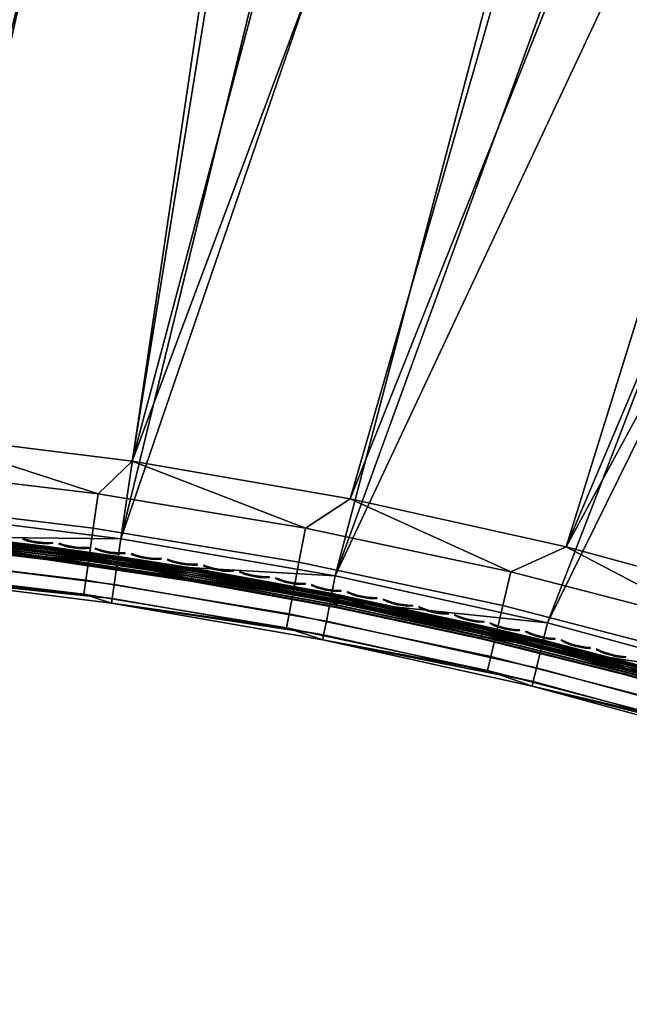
# Model space of a CAD drawing. Header units: inches. Extents: x 0 to 54.6, y -45.5 to 0.
# Tile 6 of 256: x 4.5 to 9.1, y -31.5 to -23.9. Entities that reach past the tile are written whole.
import ezdxf

# ---------------------------------------------------------------- set-up
doc = ezdxf.new("R2010")
doc.units = ezdxf.units.IN
doc.header["$LTSCALE"] = 0.03937
doc.header["$MEASUREMENT"] = 0
for name, color, linetype in [('A-FURN-3-ST', 151, 'Continuous'), ('A-FURN-3-ST-SEAM', 250, 'Continuous'), ('A-FURN-3-STITCH', 15, 'Continuous')]:
    doc.layers.add(name, color=color, linetype=linetype)

msp = doc.modelspace()

# ---------------------------------------------------------------- meshes
at = {"layer": 'A-FURN-3-ST'}
mesh = msp.add_polyface(dxfattribs=at)
corners = [(4.5144, -5.6273, 18), (6.4482, -5.5259, 17.9625), (4.3861, -5.3319, 17.9625), (2.3838, -5.4994, 18), (2.3183, -5.2118, 17.9625), (0.2502, -5.236, 17.9789), (0.25, -5.4505, 18), (6.4842, -5.2127, 5), (3.5781, -27.6808, 5), (1.9161, -27.5518, 5), (4.4109, -5.0175, 5), (2.3319, -4.8968, 5), (0.25, -27.5009, 5), (0.25, -4.8505, 5), (0, -27.5009, 5.25), (0, -4.8505, 5.25), (0.0335, -27.5009, 5.125), (0.0335, -4.8505, 5.125), (0.125, -27.5009, 5.0335), (0.125, -4.8505, 5.0335), (0.0731, -27.1011, 17.9069), (0.125, -26.9009, 17.9665), (0.0335, -26.9009, 17.875), (0.0063, -27.0775, 17.7881), (0, -26.9009, 17.75), (0.25, -26.9009, 18), (0.125, -5.4505, 17.9665), (0.0335, -5.4505, 17.875), (0, -5.4505, 17.75), (0, -5.2847, 17.7337), (0.0063, -5.2739, 17.7881), (0.0733, -5.2502, 17.9071), (0.1041, -5.2451, 17.9327), (0.1734, -5.2383, 17.9671), (3.6351, -27.0835, 18), (6.6387, -5.8342, 18), (1.9447, -26.9524, 18), (0, -27.7509, 16.9), (0, -4.6005, 16.9), (0, -27.7509, 5.5), (0, -4.6005, 5.5), (0, -5.1253, 17.6852)]
mesh.append_faces([[corners[k] for k in face] for face in [(0, 1, 2), (0, 2, 3), (3, 2, 4), (3, 4, 5), (5, 6, 3), (7, 8, 9), (7, 9, 10), (10, 9, 11), (11, 9, 12), (11, 12, 13), (14, 15, 16), (16, 15, 17), (16, 17, 18), (18, 17, 19), (18, 19, 12), (12, 19, 13), (20, 21, 22), (23, 22, 24), (25, 6, 21), (21, 6, 26), (21, 26, 22), (22, 26, 27), (22, 27, 24), (24, 27, 28), (29, 28, 30), (30, 28, 27), (30, 27, 31), (31, 27, 26), (31, 26, 32), (32, 26, 33), (5, 33, 6), (6, 33, 26), (34, 35, 36), (36, 35, 0), (36, 0, 3), (6, 25, 3), (3, 25, 36), (37, 38, 39), (39, 38, 40), (39, 40, 14), (14, 40, 15), (38, 37, 24), (24, 28, 38), (41, 28, 29)]])
mesh = msp.add_polyface(dxfattribs=at)
corners = [(23.0629, -10.2733, 18), (22.4284, -9.6913, 17.9625), (21.0919, -9.4544, 18), (20.5052, -8.9224, 17.9625), (19.0918, -8.7091, 18), (22.6875, -9.0756, 17.45), (20.742, -8.2978, 17.45), (20.68, -8.4613, 17.6778), (22.6197, -9.2368, 17.6778), (20.5993, -8.6743, 17.8526), (22.5313, -9.4468, 17.8526), (22.5509, -9.4008, 5), (20.6173, -8.6277, 5), (22.6251, -9.2244, 5.0381), (36.7792, -17.9587, 5), (16.2872, -31.4568, 5), (14.7886, -30.727, 5), (28.1686, -12.1281, 5), (13.2573, -30.0683, 5), (26.329, -11.1521, 5), (24.4557, -10.2426, 5), (11.6968, -29.4823, 5), (10.1105, -28.9702, 5), (18.6572, -7.9243, 5), (8.5019, -28.5331, 5), (16.6732, -7.2916, 5), (6.8746, -28.172, 5), (14.6678, -6.7303, 5), (12.6436, -6.2412, 5), (5.2321, -27.8877, 5), (10.6032, -5.8249, 5), (8.5492, -5.4819, 5), (3.5781, -27.6808, 5), (6.4842, -5.2127, 5), (16.5622, -30.9235, 18), (30.6033, -14.2615, 18), (15.0378, -30.1812, 18), (26.9071, -12.1275, 18), (13.4803, -29.5113, 18), (25.0022, -11.1647, 18), (11.893, -28.9153, 18), (10.2795, -28.3945, 18), (8.6434, -27.95, 18), (17.0655, -8.0385, 18), (15.0157, -7.4435, 18), (6.9881, -27.5828, 18), (12.9453, -6.9249, 18), (5.3175, -27.2938, 18), (10.8571, -6.4834, 18), (8.7539, -6.1197, 18), (3.6351, -27.0835, 18), (6.6387, -5.8342, 18)]
mesh.append_faces([[corners[k] for k in face] for face in [(0, 1, 2), (2, 1, 3), (2, 3, 4), (5, 6, 7, 8), (8, 7, 9, 10), (10, 9, 3, 1), (11, 12, 13), (14, 15, 16), (17, 16, 18), (17, 18, 19), (19, 18, 20), (20, 18, 21), (20, 21, 11), (11, 21, 22), (11, 22, 12), (12, 22, 23), (23, 22, 24), (23, 24, 25), (25, 24, 26), (25, 26, 27), (27, 26, 28), (28, 26, 29), (28, 29, 30), (30, 29, 31), (31, 29, 32), (31, 32, 33), (34, 35, 36), (36, 37, 38), (38, 37, 39), (38, 39, 40), (40, 39, 0), (40, 0, 2), (40, 2, 41), (41, 2, 4), (41, 4, 42), (42, 4, 43), (42, 43, 44), (42, 44, 45), (45, 44, 46), (45, 46, 47), (47, 46, 48), (47, 48, 49), (47, 49, 50), (50, 49, 51)]])
mesh = msp.add_polyface(dxfattribs=at)
corners = [(8.2197, -28.1407, 17.9625), (6.9881, -27.5828, 18), (6.6457, -27.8067, 17.9625), (5.3175, -27.2938, 18), (5.0584, -27.5437, 17.9625), (3.6351, -27.0835, 18), (3.4609, -27.3523, 17.9625), (1.9447, -26.9524, 18), (1.8217, -27.8999, 17.45), (3.3963, -28.0171, 17.45), (3.4132, -27.8431, 17.6778), (1.8308, -27.7253, 17.6778), (3.4352, -27.6164, 17.8526), (1.8426, -27.4978, 17.8526), (1.8563, -27.2328, 17.9625), (1.8907, -28.0511, 16.9), (3.5291, -28.1784, 16.9), (3.3857, -28.1265, 17.1847), (4.9485, -28.3137, 17.1847), (4.9641, -28.2049, 17.45), (4.9888, -28.0319, 17.6778), (5.0209, -27.8064, 17.8526), (5.1596, -28.3824, 16.9), (6.5014, -28.571, 17.1847), (6.5218, -28.463, 17.45), (6.5542, -28.2912, 17.6778), (6.5965, -28.0674, 17.8526), (6.7788, -28.6627, 16.9), (8.0412, -28.8977, 17.1847), (8.0664, -28.7908, 17.45), (6.7788, -28.6627, 5.5), (5.1596, -28.3824, 5.5), (3.5291, -28.1784, 5.5), (1.8907, -28.0511, 5.5), (6.7859, -28.6253, 5.3087), (5.1649, -28.3447, 5.3087), (3.5326, -28.1405, 5.3087), (1.9062, -27.7428, 5.0381), (3.5781, -27.6808, 5), (3.5591, -27.8712, 5.0381), (3.5431, -28.0326, 5.1464), (1.8979, -27.9048, 5.1464), (1.8924, -28.0131, 5.3087), (5.2321, -27.8877, 5), (5.2042, -28.077, 5.0381), (5.1806, -28.2375, 5.1464), (6.8746, -28.172, 5), (6.8378, -28.3598, 5.0381), (6.8067, -28.519, 5.1464)]
mesh.append_faces([[corners[k] for k in face] for face in [(0, 1, 2), (2, 1, 3), (2, 3, 4), (4, 3, 5), (4, 5, 6), (6, 5, 7), (8, 9, 10, 11), (11, 10, 12, 13), (13, 12, 6, 14), (15, 16, 17), (17, 16, 18), (17, 18, 19, 9), (9, 19, 20, 10), (10, 20, 21, 12), (12, 21, 4, 6), (16, 22, 18), (18, 22, 23), (18, 23, 24, 19), (19, 24, 25, 20), (20, 25, 26, 21), (21, 26, 2, 4), (22, 27, 23), (23, 27, 28), (23, 28, 29, 24), (30, 27, 31), (31, 27, 22), (31, 22, 32), (32, 22, 16), (32, 16, 33), (34, 30, 31), (34, 31, 35), (35, 31, 32), (35, 32, 36), (36, 32, 33), (37, 38, 39), (37, 39, 40, 41), (41, 40, 36, 42), (38, 43, 39), (39, 43, 44), (39, 44, 45, 40), (40, 45, 35, 36), (43, 46, 44), (44, 46, 47), (44, 47, 48, 45), (45, 48, 34, 35)]])
mesh = msp.add_polyface(dxfattribs=at)
corners = [(11.3146, -29.0189, 17.9625), (10.2795, -28.3945, 18), (9.777, -28.545, 17.9625), (8.6434, -27.95, 18), (8.2197, -28.1407, 17.9625), (6.9881, -27.5828, 18), (6.5218, -28.463, 17.45), (8.0664, -28.7908, 17.45), (8.1065, -28.6206, 17.6778), (6.5542, -28.2912, 17.6778), (8.1588, -28.3989, 17.8526), (6.5965, -28.0674, 17.8526), (6.6457, -27.8067, 17.9625), (6.7788, -28.6627, 16.9), (8.3831, -29.0188, 16.9), (8.0412, -28.8977, 17.1847), (9.5647, -29.2933, 17.1847), (9.5947, -29.1876, 17.45), (9.6424, -29.0194, 17.6778), (9.7046, -28.8002, 17.8526), (9.9688, -29.4497, 16.9), (11.0689, -29.7569, 17.1847), (11.1036, -29.6526, 17.45), (11.1589, -29.4868, 17.6778), (11.2308, -29.2706, 17.8526), (11.5326, -29.9546, 16.9), (11.5326, -29.9546, 5.5), (9.9688, -29.4497, 5.5), (8.3831, -29.0188, 5.5), (6.7788, -28.6627, 5.5), (11.545, -29.9186, 5.3087), (9.9795, -29.4132, 5.3087), (8.392, -28.9818, 5.3087), (6.7859, -28.6253, 5.3087), (6.8746, -28.172, 5), (8.5019, -28.5331, 5), (6.8378, -28.3598, 5.0381), (8.4563, -28.7189, 5.0381), (8.4177, -28.8765, 5.1464), (6.8067, -28.519, 5.1464), (10.1105, -28.9702, 5), (10.0562, -29.1537, 5.0381), (10.0102, -29.3092, 5.1464), (11.6968, -29.4823, 5), (11.6339, -29.663, 5.0381), (11.5806, -29.8162, 5.1464)]
mesh.append_faces([[corners[k] for k in face] for face in [(0, 1, 2), (2, 1, 3), (2, 3, 4), (4, 3, 5), (6, 7, 8, 9), (9, 8, 10, 11), (11, 10, 4, 12), (13, 14, 15), (15, 14, 16), (15, 16, 17, 7), (7, 17, 18, 8), (8, 18, 19, 10), (10, 19, 2, 4), (14, 20, 16), (16, 20, 21), (16, 21, 22, 17), (17, 22, 23, 18), (18, 23, 24, 19), (19, 24, 0, 2), (20, 25, 21), (26, 25, 27), (27, 25, 20), (27, 20, 28), (28, 20, 14), (28, 14, 29), (29, 14, 13), (30, 26, 27), (30, 27, 31), (31, 27, 28), (31, 28, 32), (32, 28, 29), (32, 29, 33), (34, 35, 36), (36, 35, 37), (36, 37, 38, 39), (39, 38, 32, 33), (35, 40, 37), (37, 40, 41), (37, 41, 42, 38), (38, 42, 31, 32), (40, 43, 41), (41, 43, 44), (41, 44, 45, 42), (42, 45, 30, 31)]])
at = {"layer": 'A-FURN-3-ST-SEAM'}
mesh = msp.add_polyface(dxfattribs=at)
corners = [(5.2079, -28.0661, 17.7271), (4.6675, -27.9711, 17.7208), (3.5625, -27.8603, 17.7271), (3.5643, -27.8419, 17.7208), (2.4485, -27.7467, 17.7208), (3.5657, -27.8273, 17.7078), (2.4494, -27.7321, 17.7078), (3.5665, -27.8188, 17.6902), (2.4499, -27.7235, 17.6902), (3.5666, -27.8177, 17.6706), (4.6703, -27.9481, 17.6902), (5.214, -28.0237, 17.6706), (1.9113, -27.6892, 17.6706), (1.8978, -27.6896, 17.6902), (1.8974, -27.6981, 17.7078), (1.8968, -27.7127, 17.7208), (1.9093, -27.7319, 17.7271), (1.3466, -27.6875, 17.7208), (1.3473, -27.6643, 17.6902), (4.6693, -27.9566, 17.7078), (4.6697, -27.9534, 17.6522), (3.566, -27.824, 17.6522), (2.4496, -27.7288, 17.6522), (3.5647, -27.8369, 17.6377), (2.4488, -27.7417, 17.6377), (3.5631, -27.8543, 17.6292), (2.4477, -27.7591, 17.6292), (3.5613, -27.8736, 17.628), (4.6659, -27.9835, 17.6292), (5.206, -28.0793, 17.628), (1.9087, -27.7453, 17.628), (1.8962, -27.7252, 17.6292), (1.897, -27.7078, 17.6377), (1.8976, -27.6949, 17.6522), (1.3472, -27.6696, 17.6522), (4.6681, -27.9662, 17.6377), (4.6604, -28.0263, 17.6379), (3.559, -27.8972, 17.6379), (2.445, -27.8022, 17.6379), (3.5577, -27.9115, 17.6553), (2.4441, -27.8165, 17.6553), (3.5572, -27.9167, 17.6772), (2.4438, -27.8217, 17.6772), (3.5576, -27.9124, 17.698), (2.4441, -27.8174, 17.698), (3.5588, -27.8999, 17.7151), (2.4448, -27.8048, 17.7151), (3.5605, -27.8814, 17.7254), (2.446, -27.7863, 17.7254), (4.6624, -28.0105, 17.7254), (1.8949, -27.7524, 17.7254), (1.894, -27.771, 17.7151), (1.8934, -27.7835, 17.698), (1.8932, -27.7878, 17.6772), (1.8935, -27.7826, 17.6553), (1.8941, -27.7683, 17.6379), (4.6601, -28.029, 17.7151), (4.6585, -28.0414, 17.698), (4.658, -28.0457, 17.6772), (4.6586, -28.0405, 17.6553)]
mesh.append_faces([[corners[k] for k in face] for face in [(0, 1, 2), (2, 1, 3), (2, 3, 4), (4, 3, 5, 6), (6, 5, 7, 8), (8, 7, 9), (9, 7, 10), (9, 10, 11), (9, 12, 8), (8, 12, 13), (8, 13, 14, 6), (6, 14, 15, 4), (4, 15, 16), (16, 15, 17), (12, 18, 13), (16, 2, 4), (19, 10, 7, 5), (1, 19, 5, 3), (11, 20, 9), (9, 20, 21), (9, 21, 22), (22, 21, 23, 24), (24, 23, 25, 26), (26, 25, 27), (27, 25, 28), (27, 28, 29), (27, 30, 26), (26, 30, 31), (26, 31, 32, 24), (24, 32, 33, 22), (22, 33, 12), (12, 33, 34), (12, 9, 22), (35, 28, 25, 23), (20, 35, 23, 21), (29, 36, 27), (27, 36, 37), (27, 37, 38), (38, 37, 39, 40), (40, 39, 41, 42), (42, 41, 43, 44), (44, 43, 45, 46), (46, 45, 47, 48), (48, 47, 2), (2, 47, 49), (2, 49, 0), (2, 16, 48), (48, 16, 50), (48, 50, 51, 46), (46, 51, 52, 44), (44, 52, 53, 42), (42, 53, 54, 40), (40, 54, 55, 38), (38, 55, 30), (30, 27, 38), (56, 49, 47, 45), (57, 56, 45, 43), (58, 57, 43, 41), (59, 58, 41, 39), (36, 59, 39, 37)]])
mesh = msp.add_polyface(dxfattribs=at)
corners = [(8.4606, -28.708, 17.7271), (8.0086, -28.5807, 17.7208), (6.8418, -28.3488, 17.7271), (6.8955, -28.3406, 17.7208), (5.7812, -28.1375, 17.7208), (6.8983, -28.3262, 17.7078), (5.7835, -28.1231, 17.7078), (6.8999, -28.3178, 17.6902), (5.7848, -28.1146, 17.6902), (6.8499, -28.3068, 17.6706), (8.0137, -28.5581, 17.6902), (8.4707, -28.6664, 17.6706), (5.214, -28.0237, 17.6706), (4.6703, -27.9481, 17.6902), (4.6693, -27.9566, 17.7078), (4.6675, -27.9711, 17.7208), (5.2079, -28.0661, 17.7271), (8.0118, -28.5664, 17.7078), (8.0126, -28.5632, 17.6522), (6.8989, -28.323, 17.6522), (5.784, -28.1199, 17.6522), (6.8965, -28.3357, 17.6377), (5.782, -28.1326, 17.6377), (6.8932, -28.3529, 17.6292), (5.7792, -28.1499, 17.6292), (6.8393, -28.362, 17.628), (8.0059, -28.5929, 17.6292), (8.4575, -28.721, 17.628), (5.206, -28.0793, 17.628), (4.6659, -27.9835, 17.6292), (4.6681, -27.9662, 17.6377), (4.6697, -27.9534, 17.6522), (8.0097, -28.5758, 17.6377), (9.1086, -28.8963, 17.7254), (7.9998, -28.6194, 17.7254), (9.1046, -28.9117, 17.6379), (7.9963, -28.6349, 17.6379), (6.885, -28.3952, 17.6379), (5.7724, -28.1924, 17.6379), (6.8823, -28.4093, 17.6553), (5.7702, -28.2066, 17.6553), (6.8813, -28.4145, 17.6772), (5.7693, -28.2118, 17.6772), (6.8821, -28.4102, 17.698), (5.77, -28.2075, 17.698), (6.8844, -28.3978, 17.7151), (5.772, -28.1951, 17.7151), (6.8879, -28.3796, 17.7254), (5.7749, -28.1768, 17.7254), (4.6624, -28.0105, 17.7254), (4.6601, -28.029, 17.7151), (4.6585, -28.0414, 17.698), (4.658, -28.0457, 17.6772), (4.6586, -28.0405, 17.6553), (4.6604, -28.0263, 17.6379), (7.9957, -28.6375, 17.7151), (7.9929, -28.6498, 17.698), (7.992, -28.654, 17.6772), (7.9931, -28.6489, 17.6553)]
mesh.append_faces([[corners[k] for k in face] for face in [(0, 1, 2), (2, 1, 3), (2, 3, 4), (4, 3, 5, 6), (6, 5, 7, 8), (8, 7, 9), (9, 7, 10), (9, 10, 11), (9, 12, 8), (8, 12, 13), (8, 13, 14, 6), (6, 14, 15, 4), (4, 15, 16), (16, 2, 4), (17, 10, 7, 5), (5, 3, 1, 17), (11, 18, 9), (9, 18, 19), (9, 19, 20), (20, 19, 21, 22), (22, 21, 23, 24), (24, 23, 25), (25, 23, 26), (25, 26, 27), (25, 28, 24), (24, 28, 29), (24, 29, 30, 22), (22, 30, 31, 20), (20, 31, 12), (12, 9, 20), (32, 26, 23, 21), (21, 19, 18, 32), (33, 0, 34), (35, 36, 27), (27, 36, 25), (25, 36, 37), (25, 37, 38), (38, 37, 39, 40), (40, 39, 41, 42), (42, 41, 43, 44), (44, 43, 45, 46), (46, 45, 47, 48), (48, 47, 2), (2, 47, 34), (2, 34, 0), (2, 16, 48), (48, 16, 49), (48, 49, 50, 46), (46, 50, 51, 44), (44, 51, 52, 42), (42, 52, 53, 40), (40, 53, 54, 38), (38, 54, 28), (28, 25, 38), (55, 34, 47, 45), (56, 55, 45, 43), (57, 56, 43, 41), (58, 57, 41, 39), (39, 37, 36, 58)]])
mesh = msp.add_polyface(dxfattribs=at)
corners = [(11.6388, -29.6521, 17.7271), (12.4125, -29.9124, 17.7208), (11.3225, -29.5239, 17.7208), (10.0608, -29.1427, 17.7271), (10.224, -29.1723, 17.7208), (9.1187, -28.8579, 17.7208), (10.2281, -29.1582, 17.7078), (9.1224, -28.8437, 17.7078), (10.2305, -29.1501, 17.6902), (9.1245, -28.8354, 17.6902), (10.0729, -29.1017, 17.6706), (11.3298, -29.5019, 17.6902), (11.6528, -29.6117, 17.6706), (8.4707, -28.6664, 17.6706), (8.0137, -28.5581, 17.6902), (8.0118, -28.5664, 17.7078), (8.0086, -28.5807, 17.7208), (8.4606, -28.708, 17.7271), (11.3271, -29.51, 17.7078), (12.4187, -29.8956, 17.6522), (11.3281, -29.5069, 17.6522), (10.229, -29.1551, 17.6522), (9.1232, -28.8406, 17.6522), (10.2254, -29.1675, 17.6377), (9.12, -28.8531, 17.6377), (10.2204, -29.1843, 17.6292), (9.1156, -28.87, 17.6292), (10.0571, -29.1556, 17.628), (11.3186, -29.5357, 17.6292), (11.6345, -29.6648, 17.628), (12.4082, -29.9242, 17.6292), (8.4575, -28.721, 17.628), (8.0059, -28.5929, 17.6292), (8.0097, -28.5758, 17.6377), (8.0126, -28.5632, 17.6522), (11.3241, -29.5191, 17.6377), (12.3931, -29.9645, 17.6379), (11.3049, -29.5766, 17.6379), (10.2081, -29.2256, 17.6379), (9.1046, -28.9117, 17.6379), (10.204, -29.2393, 17.6553), (9.101, -28.9255, 17.6553), (10.2026, -29.2444, 17.6772), (9.0997, -28.9306, 17.6772), (10.2038, -29.2402, 17.698), (9.1008, -28.9264, 17.698), (10.2073, -29.2282, 17.7151), (9.1039, -28.9143, 17.7151), (10.2126, -29.2104, 17.7254), (9.1086, -28.8963, 17.7254), (11.3099, -29.5615, 17.7254), (12.3986, -29.9497, 17.7254), (7.9998, -28.6194, 17.7254), (7.9957, -28.6375, 17.7151), (7.9929, -28.6498, 17.698), (7.992, -28.654, 17.6772), (7.9931, -28.6489, 17.6553), (7.9963, -28.6349, 17.6379), (11.304, -29.5792, 17.7151), (11.3001, -29.5911, 17.698), (11.2987, -29.5952, 17.6772), (11.3004, -29.5902, 17.6553)]
mesh.append_faces([[corners[k] for k in face] for face in [(0, 1, 2), (0, 2, 3), (3, 2, 4), (3, 4, 5), (5, 4, 6, 7), (7, 6, 8, 9), (9, 8, 10), (10, 8, 11), (10, 11, 12), (10, 13, 9), (9, 13, 14), (9, 14, 15, 7), (7, 15, 16, 5), (5, 16, 17), (17, 3, 5), (18, 11, 8, 6), (2, 18, 6, 4), (12, 19, 20), (12, 20, 10), (10, 20, 21), (10, 21, 22), (22, 21, 23, 24), (24, 23, 25, 26), (26, 25, 27), (27, 25, 28), (27, 28, 29), (29, 28, 30), (27, 31, 26), (26, 31, 32), (26, 32, 33, 24), (24, 33, 34, 22), (22, 34, 13), (13, 10, 22), (35, 28, 25, 23), (20, 35, 23, 21), (29, 36, 37), (29, 37, 27), (27, 37, 38), (27, 38, 39), (39, 38, 40, 41), (41, 40, 42, 43), (43, 42, 44, 45), (45, 44, 46, 47), (47, 46, 48, 49), (49, 48, 3), (3, 48, 50), (3, 50, 0), (0, 50, 51), (3, 17, 49), (49, 52, 53, 47), (47, 53, 54, 45), (45, 54, 55, 43), (43, 55, 56, 41), (41, 56, 57, 39), (31, 27, 39), (58, 50, 48, 46), (59, 58, 46, 44), (60, 59, 44, 42), (61, 60, 42, 40), (37, 61, 40, 38)]])
at = {"layer": 'A-FURN-3-STITCH'}
mesh = msp.add_polymesh((7, 4), dxfattribs=at)
for k, corner in enumerate([(4.4807, -27.886, 17.7447), (4.4806, -27.8874, 17.7425), (4.4802, -27.8903, 17.7382), (4.48, -27.8917, 17.736), (4.5179, -27.8973, 17.749), (4.5172, -27.9025, 17.7493), (4.5168, -27.9054, 17.745), (4.5171, -27.9031, 17.7404), (4.5559, -27.9062, 17.7516), (4.5552, -27.9114, 17.752), (4.5548, -27.9143, 17.7477), (4.5551, -27.912, 17.743), (4.5944, -27.9127, 17.7525), (4.5938, -27.9178, 17.7529), (4.5934, -27.9207, 17.7486), (4.5937, -27.9185, 17.7439), (4.6333, -27.9166, 17.7517), (4.6326, -27.9218, 17.7521), (4.6323, -27.9247, 17.7477), (4.6326, -27.9224, 17.7431), (4.6723, -27.918, 17.7492), (4.6716, -27.9232, 17.7495), (4.6713, -27.9261, 17.7452), (4.6716, -27.9238, 17.7405), (4.7112, -27.9169, 17.7449), (4.711, -27.9183, 17.7428), (4.7106, -27.9212, 17.7385), (4.7104, -27.9226, 17.7363)]):
    mesh.set_mesh_vertex(divmod(k, 4), corner)
mesh = msp.add_polymesh((7, 4), dxfattribs=at)
for k, corner in enumerate([(4.7584, -27.9225, 17.7447), (4.7582, -27.9239, 17.7425), (4.7578, -27.9268, 17.7382), (4.7576, -27.9283, 17.736), (4.7955, -27.9342, 17.749), (4.7947, -27.9393, 17.7493), (4.7943, -27.9422, 17.745), (4.7947, -27.9399, 17.7404), (4.8334, -27.9434, 17.7516), (4.8327, -27.9485, 17.752), (4.8322, -27.9514, 17.7477), (4.8326, -27.9492, 17.743), (4.8719, -27.9501, 17.7525), (4.8712, -27.9553, 17.7529), (4.8708, -27.9582, 17.7486), (4.8711, -27.9559, 17.7439), (4.9108, -27.9544, 17.7517), (4.91, -27.9595, 17.7521), (4.9096, -27.9624, 17.7477), (4.9099, -27.9602, 17.7431), (4.9497, -27.9561, 17.7492), (4.949, -27.9612, 17.7495), (4.9486, -27.9641, 17.7452), (4.9489, -27.9619, 17.7405), (4.9886, -27.9552, 17.7449), (4.9884, -27.9567, 17.7428), (4.988, -27.9596, 17.7385), (4.9878, -27.961, 17.7363)]):
    mesh.set_mesh_vertex(divmod(k, 4), corner)
mesh = msp.add_polymesh((7, 4), dxfattribs=at)
for k, corner in enumerate([(5.0358, -27.9613, 17.7447), (5.0356, -27.9627, 17.7425), (5.0351, -27.9656, 17.7382), (5.0349, -27.967, 17.736), (5.0727, -27.9732, 17.749), (5.072, -27.9783, 17.7493), (5.0715, -27.9812, 17.745), (5.0719, -27.979, 17.7404), (5.1106, -27.9827, 17.7516), (5.1098, -27.9879, 17.752), (5.1094, -27.9907, 17.7477), (5.1097, -27.9885, 17.743), (5.149, -27.9898, 17.7525), (5.1483, -27.9949, 17.7529), (5.1478, -27.9978, 17.7486), (5.1482, -27.9956, 17.7439), (5.1879, -27.9943, 17.7517), (5.1871, -27.9995, 17.7521), (5.1867, -28.0024, 17.7477), (5.187, -28.0001, 17.7431), (5.2268, -27.9963, 17.7492), (5.226, -28.0015, 17.7495), (5.2256, -28.0044, 17.7452), (5.226, -28.0021, 17.7405), (5.2657, -27.9958, 17.7449), (5.2655, -27.9973, 17.7428), (5.265, -28.0002, 17.7385), (5.2648, -28.0016, 17.7363)]):
    mesh.set_mesh_vertex(divmod(k, 4), corner)
mesh = msp.add_polymesh((7, 4), dxfattribs=at)
for k, corner in enumerate([(5.3128, -28.0022, 17.7447), (5.3126, -28.0036, 17.7425), (5.3121, -28.0065, 17.7382), (5.3119, -28.008, 17.736), (5.3497, -28.0144, 17.749), (5.3489, -28.0196, 17.7493), (5.3484, -28.0224, 17.745), (5.3488, -28.0202, 17.7404), (5.3874, -28.0243, 17.7516), (5.3866, -28.0294, 17.752), (5.3862, -28.0323, 17.7477), (5.3865, -28.03, 17.743), (5.4258, -28.0316, 17.7525), (5.425, -28.0367, 17.7529), (5.4246, -28.0396, 17.7486), (5.4249, -28.0374, 17.7439), (5.4646, -28.0365, 17.7517), (5.4638, -28.0416, 17.7521), (5.4634, -28.0445, 17.7477), (5.4637, -28.0422, 17.7431), (5.5036, -28.0388, 17.7492), (5.5028, -28.0439, 17.7495), (5.5023, -28.0468, 17.7452), (5.5027, -28.0445, 17.7405), (5.5425, -28.0385, 17.7449), (5.5422, -28.04, 17.7428), (5.5418, -28.0429, 17.7385), (5.5416, -28.0443, 17.7363)]):
    mesh.set_mesh_vertex(divmod(k, 4), corner)
mesh = msp.add_polymesh((7, 4), dxfattribs=at)
for k, corner in enumerate([(5.5895, -28.0453, 17.7447), (5.5893, -28.0467, 17.7425), (5.5888, -28.0496, 17.7382), (5.5886, -28.0511, 17.736), (5.6263, -28.0578, 17.749), (5.6255, -28.063, 17.7493), (5.625, -28.0658, 17.745), (5.6254, -28.0636, 17.7404), (5.664, -28.068, 17.7516), (5.6631, -28.0731, 17.752), (5.6627, -28.076, 17.7477), (5.663, -28.0737, 17.743), (5.7023, -28.0756, 17.7525), (5.7015, -28.0808, 17.7529), (5.701, -28.0836, 17.7486), (5.7014, -28.0814, 17.7439), (5.7411, -28.0808, 17.7517), (5.7402, -28.0859, 17.7521), (5.7397, -28.0888, 17.7477), (5.7401, -28.0866, 17.7431), (5.78, -28.0834, 17.7492), (5.7791, -28.0885, 17.7495), (5.7787, -28.0914, 17.7452), (5.779, -28.0892, 17.7405), (5.8189, -28.0835, 17.7449), (5.8186, -28.085, 17.7428), (5.8182, -28.0878, 17.7385), (5.8179, -28.0892, 17.7363)]):
    mesh.set_mesh_vertex(divmod(k, 4), corner)
mesh = msp.add_polymesh((7, 4), dxfattribs=at)
for k, corner in enumerate([(5.8659, -28.0906, 17.7447), (5.8656, -28.092, 17.7425), (5.8651, -28.0949, 17.7382), (5.8649, -28.0964, 17.736), (5.9026, -28.1034, 17.749), (5.9017, -28.1086, 17.7493), (5.9012, -28.1114, 17.745), (5.9016, -28.1092, 17.7404), (5.9402, -28.1139, 17.7516), (5.9393, -28.119, 17.752), (5.9388, -28.1219, 17.7477), (5.9392, -28.1196, 17.743), (5.9784, -28.1218, 17.7525), (5.9775, -28.127, 17.7529), (5.977, -28.1298, 17.7486), (5.9774, -28.1276, 17.7439), (6.0171, -28.1273, 17.7517), (6.0162, -28.1324, 17.7521), (6.0158, -28.1353, 17.7477), (6.0161, -28.1331, 17.7431), (6.0561, -28.1302, 17.7492), (6.0552, -28.1354, 17.7495), (6.0547, -28.1382, 17.7452), (6.0551, -28.136, 17.7405), (6.0949, -28.1306, 17.7449), (6.0947, -28.1321, 17.7428), (6.0942, -28.135, 17.7385), (6.0939, -28.1364, 17.7363)]):
    mesh.set_mesh_vertex(divmod(k, 4), corner)
mesh = msp.add_polymesh((7, 4), dxfattribs=at)
for k, corner in enumerate([(6.1419, -28.1381, 17.7447), (6.1416, -28.1395, 17.7425), (6.1411, -28.1424, 17.7382), (6.1408, -28.1439, 17.736), (6.1785, -28.1512, 17.749), (6.1775, -28.1563, 17.7493), (6.177, -28.1592, 17.745), (6.1774, -28.157, 17.7404), (6.216, -28.162, 17.7516), (6.215, -28.1671, 17.752), (6.2145, -28.1699, 17.7477), (6.2149, -28.1677, 17.743), (6.2542, -28.1702, 17.7525), (6.2532, -28.1753, 17.7529), (6.2527, -28.1782, 17.7486), (6.2531, -28.176, 17.7439), (6.2928, -28.176, 17.7517), (6.2919, -28.1811, 17.7521), (6.2914, -28.184, 17.7477), (6.2918, -28.1817, 17.7431), (6.3317, -28.1792, 17.7492), (6.3308, -28.1844, 17.7495), (6.3303, -28.1872, 17.7452), (6.3307, -28.185, 17.7405), (6.3706, -28.1799, 17.7449), (6.3703, -28.1814, 17.7428), (6.3698, -28.1843, 17.7385), (6.3696, -28.1857, 17.7363)]):
    mesh.set_mesh_vertex(divmod(k, 4), corner)
mesh = msp.add_polymesh((7, 4), dxfattribs=at)
for k, corner in enumerate([(6.4175, -28.1878, 17.7447), (6.4172, -28.1892, 17.7425), (6.4167, -28.1921, 17.7382), (6.4164, -28.1935, 17.736), (6.454, -28.2012, 17.749), (6.453, -28.2063, 17.7493), (6.4524, -28.2092, 17.745), (6.4529, -28.2069, 17.7404), (6.4914, -28.2122, 17.7516), (6.4904, -28.2173, 17.752), (6.4899, -28.2202, 17.7477), (6.4903, -28.218, 17.743), (6.5295, -28.2208, 17.7525), (6.5286, -28.2259, 17.7529), (6.528, -28.2288, 17.7486), (6.5284, -28.2265, 17.7439), (6.5681, -28.2269, 17.7517), (6.5672, -28.232, 17.7521), (6.5666, -28.2348, 17.7477), (6.5671, -28.2326, 17.7431), (6.607, -28.2304, 17.7492), (6.606, -28.2355, 17.7495), (6.6055, -28.2384, 17.7452), (6.6059, -28.2362, 17.7405), (6.6459, -28.2314, 17.7449), (6.6456, -28.2329, 17.7428), (6.645, -28.2358, 17.7385), (6.6448, -28.2371, 17.7363)]):
    mesh.set_mesh_vertex(divmod(k, 4), corner)
mesh = msp.add_polymesh((7, 4), dxfattribs=at)
for k, corner in enumerate([(6.6927, -28.2397, 17.7447), (6.6924, -28.2411, 17.7425), (6.6919, -28.2439, 17.7382), (6.6916, -28.2454, 17.736), (6.7291, -28.2534, 17.749), (6.7281, -28.2584, 17.7493), (6.7275, -28.2613, 17.745), (6.7279, -28.2591, 17.7404), (6.7664, -28.2647, 17.7516), (6.7654, -28.2698, 17.752), (6.7648, -28.2726, 17.7477), (6.7653, -28.2704, 17.743), (6.8045, -28.2735, 17.7525), (6.8035, -28.2786, 17.7529), (6.8029, -28.2815, 17.7486), (6.8033, -28.2793, 17.7439), (6.843, -28.2799, 17.7517), (6.842, -28.285, 17.7521), (6.8415, -28.2879, 17.7477), (6.8419, -28.2857, 17.7431), (6.8819, -28.2838, 17.7492), (6.8809, -28.2889, 17.7495), (6.8803, -28.2917, 17.7452), (6.8807, -28.2895, 17.7405), (6.9207, -28.2851, 17.7449), (6.9204, -28.2866, 17.7428), (6.9199, -28.2894, 17.7385), (6.9196, -28.2908, 17.7363)]):
    mesh.set_mesh_vertex(divmod(k, 4), corner)
mesh = msp.add_polymesh((7, 4), dxfattribs=at)
for k, corner in enumerate([(6.9675, -28.2937, 17.7447), (6.9672, -28.2951, 17.7425), (6.9666, -28.298, 17.7382), (6.9663, -28.2994, 17.736), (7.0037, -28.3077, 17.749), (7.0027, -28.3128, 17.7493), (7.0021, -28.3156, 17.745), (7.0026, -28.3134, 17.7404), (7.041, -28.3193, 17.7516), (7.0399, -28.3244, 17.752), (7.0394, -28.3272, 17.7477), (7.0398, -28.325, 17.743), (7.079, -28.3285, 17.7525), (7.0779, -28.3335, 17.7529), (7.0773, -28.3364, 17.7486), (7.0778, -28.3342, 17.7439), (7.1175, -28.3352, 17.7517), (7.1165, -28.3402, 17.7521), (7.1159, -28.3431, 17.7477), (7.1163, -28.3409, 17.7431), (7.1563, -28.3393, 17.7492), (7.1553, -28.3444, 17.7495), (7.1547, -28.3473, 17.7452), (7.1551, -28.345, 17.7405), (7.1951, -28.3409, 17.7449), (7.1948, -28.3424, 17.7428), (7.1943, -28.3452, 17.7385), (7.194, -28.3466, 17.7363)]):
    mesh.set_mesh_vertex(divmod(k, 4), corner)
mesh = msp.add_polymesh((7, 4), dxfattribs=at)
for k, corner in enumerate([(7.2418, -28.3499, 17.7447), (7.2415, -28.3513, 17.7425), (7.2409, -28.3542, 17.7382), (7.2406, -28.3556, 17.736), (7.278, -28.3642, 17.749), (7.2769, -28.3692, 17.7493), (7.2763, -28.3721, 17.745), (7.2768, -28.3699, 17.7404), (7.3151, -28.3761, 17.7516), (7.314, -28.3812, 17.752), (7.3134, -28.384, 17.7477), (7.3139, -28.3818, 17.743), (7.3531, -28.3856, 17.7525), (7.352, -28.3906, 17.7529), (7.3514, -28.3935, 17.7486), (7.3518, -28.3913, 17.7439), (7.3915, -28.3925, 17.7517), (7.3904, -28.3976, 17.7521), (7.3898, -28.4005, 17.7477), (7.3903, -28.3983, 17.7431), (7.4303, -28.397, 17.7492), (7.4292, -28.4021, 17.7495), (7.4286, -28.4049, 17.7452), (7.4291, -28.4027, 17.7405), (7.4691, -28.3989, 17.7449), (7.4688, -28.4004, 17.7428), (7.4682, -28.4032, 17.7385), (7.4679, -28.4046, 17.7363)]):
    mesh.set_mesh_vertex(divmod(k, 4), corner)
mesh = msp.add_polymesh((7, 4), dxfattribs=at)
for k, corner in enumerate([(7.5157, -28.4083, 17.7447), (7.5154, -28.4097, 17.7425), (7.5148, -28.4125, 17.7382), (7.5145, -28.414, 17.736), (7.5518, -28.4228, 17.749), (7.5506, -28.4279, 17.7493), (7.55, -28.4307, 17.745), (7.5505, -28.4285, 17.7404), (7.5888, -28.435, 17.7516), (7.5877, -28.4401, 17.752), (7.5871, -28.4429, 17.7477), (7.5876, -28.4407, 17.743), (7.6267, -28.4448, 17.7525), (7.6255, -28.4499, 17.7529), (7.6249, -28.4527, 17.7486), (7.6254, -28.4505, 17.7439), (7.6651, -28.4521, 17.7517), (7.664, -28.4572, 17.7521), (7.6633, -28.46, 17.7477), (7.6638, -28.4578, 17.7431), (7.7038, -28.4569, 17.7492), (7.7027, -28.4619, 17.7495), (7.702, -28.4648, 17.7452), (7.7025, -28.4626, 17.7405), (7.7426, -28.4591, 17.7449), (7.7423, -28.4606, 17.7428), (7.7417, -28.4634, 17.7385), (7.7414, -28.4648, 17.7363)]):
    mesh.set_mesh_vertex(divmod(k, 4), corner)
mesh = msp.add_polymesh((7, 4), dxfattribs=at)
for k, corner in enumerate([(7.7892, -28.4688, 17.7447), (7.7888, -28.4702, 17.7425), (7.7882, -28.4731, 17.7382), (7.7879, -28.4745, 17.736), (7.8251, -28.4837, 17.749), (7.8239, -28.4887, 17.7493), (7.8233, -28.4916, 17.745), (7.8238, -28.4893, 17.7404), (7.862, -28.4961, 17.7516), (7.8609, -28.5012, 17.752), (7.8602, -28.5041, 17.7477), (7.8607, -28.5018, 17.743), (7.8998, -28.5062, 17.7525), (7.8986, -28.5113, 17.7529), (7.898, -28.5141, 17.7486), (7.8985, -28.5119, 17.7439), (7.9382, -28.5138, 17.7517), (7.937, -28.5189, 17.7521), (7.9363, -28.5217, 17.7477), (7.9369, -28.5195, 17.7431), (7.9769, -28.5189, 17.7492), (7.9757, -28.524, 17.7495), (7.975, -28.5268, 17.7452), (7.9755, -28.5246, 17.7405), (8.0156, -28.5214, 17.7449), (8.0153, -28.5229, 17.7428), (8.0147, -28.5257, 17.7385), (8.0143, -28.5271, 17.7363)]):
    mesh.set_mesh_vertex(divmod(k, 4), corner)
mesh = msp.add_polymesh((7, 4), dxfattribs=at)
for k, corner in enumerate([(8.0621, -28.5315, 17.7447), (8.0618, -28.5329, 17.7425), (8.0611, -28.5358, 17.7382), (8.0608, -28.5372, 17.736), (8.0979, -28.5466, 17.749), (8.0967, -28.5517, 17.7493), (8.096, -28.5545, 17.745), (8.0966, -28.5523, 17.7404), (8.1348, -28.5594, 17.7516), (8.1336, -28.5645, 17.752), (8.1329, -28.5673, 17.7477), (8.1334, -28.5651, 17.743), (8.1725, -28.5698, 17.7525), (8.1712, -28.5749, 17.7529), (8.1706, -28.5777, 17.7486), (8.1711, -28.5755, 17.7439), (8.2107, -28.5777, 17.7517), (8.2095, -28.5828, 17.7521), (8.2089, -28.5856, 17.7477), (8.2094, -28.5834, 17.7431), (8.2494, -28.5831, 17.7492), (8.2482, -28.5881, 17.7495), (8.2475, -28.591, 17.7452), (8.248, -28.5888, 17.7405), (8.2882, -28.5859, 17.7449), (8.2878, -28.5874, 17.7428), (8.2871, -28.5902, 17.7385), (8.2868, -28.5916, 17.7363)]):
    mesh.set_mesh_vertex(divmod(k, 4), corner)
mesh = msp.add_polymesh((7, 4), dxfattribs=at)
for k, corner in enumerate([(8.3345, -28.5964, 17.7447), (8.3342, -28.5978, 17.7425), (8.3335, -28.6006, 17.7382), (8.3331, -28.6021, 17.736), (8.3702, -28.6118, 17.749), (8.369, -28.6168, 17.7493), (8.3683, -28.6197, 17.745), (8.3688, -28.6175, 17.7404), (8.407, -28.6249, 17.7516), (8.4057, -28.6299, 17.752), (8.405, -28.6327, 17.7477), (8.4056, -28.6305, 17.743), (8.4446, -28.6355, 17.7525), (8.4433, -28.6406, 17.7529), (8.4426, -28.6434, 17.7486), (8.4432, -28.6412, 17.7439), (8.4828, -28.6437, 17.7517), (8.4816, -28.6488, 17.7521), (8.4809, -28.6516, 17.7477), (8.4814, -28.6494, 17.7431), (8.5214, -28.6494, 17.7492), (8.5202, -28.6545, 17.7495), (8.5195, -28.6573, 17.7452), (8.52, -28.6551, 17.7405), (8.5602, -28.6526, 17.7449), (8.5598, -28.654, 17.7428), (8.5591, -28.6569, 17.7385), (8.5588, -28.6582, 17.7363)]):
    mesh.set_mesh_vertex(divmod(k, 4), corner)
mesh = msp.add_polymesh((7, 4), dxfattribs=at)
for k, corner in enumerate([(8.6065, -28.6634, 17.7447), (8.6061, -28.6648, 17.7425), (8.6054, -28.6676, 17.7382), (8.605, -28.6691, 17.736), (8.642, -28.6791, 17.749), (8.6407, -28.6841, 17.7493), (8.64, -28.6869, 17.745), (8.6406, -28.6847, 17.7404), (8.6787, -28.6924, 17.7516), (8.6774, -28.6975, 17.752), (8.6767, -28.7003, 17.7477), (8.6772, -28.6981, 17.743), (8.7162, -28.7034, 17.7525), (8.7149, -28.7084, 17.7529), (8.7142, -28.7113, 17.7486), (8.7148, -28.7091, 17.7439), (8.7544, -28.7119, 17.7517), (8.7531, -28.717, 17.7521), (8.7523, -28.7198, 17.7477), (8.7529, -28.7176, 17.7431), (8.7929, -28.7179, 17.7492), (8.7916, -28.723, 17.7495), (8.7909, -28.7258, 17.7452), (8.7915, -28.7236, 17.7405), (8.8316, -28.7214, 17.7449), (8.8313, -28.7228, 17.7428), (8.8305, -28.7256, 17.7385), (8.8302, -28.727, 17.7363)]):
    mesh.set_mesh_vertex(divmod(k, 4), corner)
mesh = msp.add_polymesh((7, 4), dxfattribs=at)
for k, corner in enumerate([(8.8778, -28.7326, 17.7447), (8.8775, -28.734, 17.7425), (8.8767, -28.7368, 17.7382), (8.8764, -28.7382, 17.736), (8.9133, -28.7485, 17.749), (8.9119, -28.7535, 17.7493), (8.9112, -28.7564, 17.745), (8.9118, -28.7542, 17.7404), (8.9498, -28.7622, 17.7516), (8.9485, -28.7672, 17.752), (8.9477, -28.77, 17.7477), (8.9483, -28.7678, 17.743), (8.9873, -28.7734, 17.7525), (8.9859, -28.7785, 17.7529), (8.9852, -28.7813, 17.7486), (8.9858, -28.7791, 17.7439), (9.0253, -28.7823, 17.7517), (9.024, -28.7873, 17.7521), (9.0233, -28.7901, 17.7477), (9.0239, -28.7879, 17.7431), (9.0638, -28.7886, 17.7492), (9.0625, -28.7936, 17.7495), (9.0618, -28.7964, 17.7452), (9.0624, -28.7942, 17.7405), (9.1025, -28.7923, 17.7449), (9.1022, -28.7938, 17.7428), (9.1014, -28.7966, 17.7385), (9.1011, -28.798, 17.7363)]):
    mesh.set_mesh_vertex(divmod(k, 4), corner)

doc.saveas('drawing.dxf')
